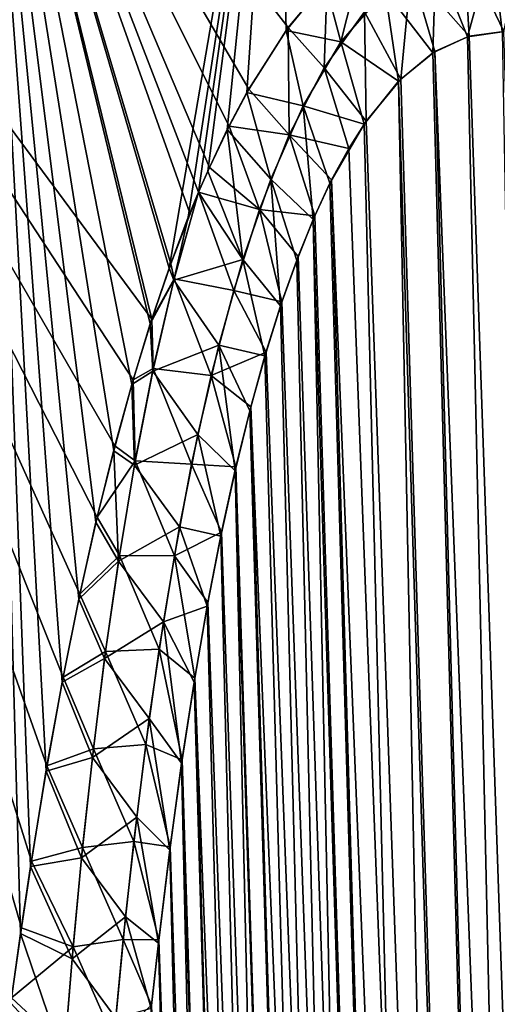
# Model space of a CAD drawing. Header units: metres. Extents: x -109 to 109, y -108 to 40.
# Tile 73 of 216: x -62.15 to -60.05, y -72.45 to -68.13. Entities that reach past the tile are written whole.
import ezdxf

# ---------------------------------------------------------------- set-up
doc = ezdxf.new("R2010")
doc.units = ezdxf.units.M
doc.layers.add('solid_K_24_42_18_000C86_XXX', color=7, linetype='CONTINUOUS')

msp = doc.modelspace()

# ---------------------------------------------------------------- linework, layer by layer
at = {"layer": 'solid_K_24_42_18_000C86_XXX'}
for points in [[(-61.566292, -69.444588, 12.542579), (-62.302097, -66.448959, 11.913454), (-63.781166, -66.448959, 13.481174)], [(-61.648209, -69.710793, 12.765647), (-61.566292, -69.444588, 12.542579), (-63.781166, -66.448959, 13.481174)], [(-61.728222, -70.000473, 12.992556), (-61.648209, -69.710793, 12.765647), (-63.781166, -66.448959, 13.481174)], [(-61.806618, -70.313667, 13.223339), (-61.728222, -70.000473, 12.992556), (-63.781166, -66.448959, 13.481174)], [(-61.882462, -70.652328, 13.457494), (-61.806618, -70.313667, 13.223339), (-63.781166, -66.448959, 13.481174)], [(-61.956303, -71.016014, 13.695107), (-61.882462, -70.652328, 13.457494), (-63.781166, -66.448959, 13.481174)], [(-62.027378, -71.406647, 13.935832), (-61.956303, -71.016014, 13.695107), (-63.781166, -66.448959, 13.481174)], [(-62.09573, -71.824615, 14.179526), (-62.027378, -71.406647, 13.935832), (-63.781166, -66.448959, 13.481174)], [(-62.139839, -72.118698, 14.343597), (-62.09573, -71.824615, 14.179526), (-63.781166, -66.448959, 13.481174)], [(-62.182388, -72.426064, 14.50881), (-62.139839, -72.118698, 14.343597), (-63.781166, -66.448959, 13.481174)], [(-61.489697, -69.21965, -12.341183), (-62.302097, -66.448959, -11.913454), (-61.015034, -66.448959, -10.184624)], [(-62.143196, -72.142235, -14.356441), (-62.185516, -72.449669, -14.521247), (-62.302097, -66.448959, -11.913454)], [(-62.099327, -71.848045, -14.192776), (-62.143196, -72.142235, -14.356441), (-62.302097, -66.448959, -11.913454)], [(-62.031338, -71.42984, -13.94968), (-62.099327, -71.848045, -14.192776), (-62.302097, -66.448959, -11.913454)], [(-61.96064, -71.038879, -13.709541), (-62.031338, -71.42984, -13.94968), (-62.302097, -66.448959, -11.913454)], [(-61.887192, -70.674767, -13.472505), (-61.96064, -71.038879, -13.709541), (-62.302097, -66.448959, -11.913454)], [(-61.811768, -70.335594, -13.238924), (-61.887192, -70.674767, -13.472505), (-62.302097, -66.448959, -11.913454)], [(-61.733807, -70.021797, -13.008717), (-61.811768, -70.335594, -13.238924), (-62.302097, -66.448959, -11.913454)], [(-61.654228, -69.731392, -12.782334), (-61.733807, -70.021797, -13.008717), (-62.302097, -66.448959, -11.913454)], [(-61.572735, -69.46431, -12.55972), (-61.654228, -69.731392, -12.782334), (-62.302097, -66.448959, -11.913454)], [(-61.489697, -69.21965, -12.341183), (-61.572735, -69.46431, -12.55972), (-62.302097, -66.448959, -11.913454)], [(-60.966854, -68.163185, 11.111372), (-60.794716, -67.957924, 10.750093), (-62.302097, -66.448959, 11.913454)], [(-61.139938, -68.433472, 11.494323), (-60.966854, -68.163185, 11.111372), (-62.302097, -66.448959, 11.913454)], [(-61.226665, -68.595322, 11.694138), (-61.139938, -68.433472, 11.494323), (-62.302097, -66.448959, 11.913454)], [(-61.312668, -68.777069, 11.89905), (-61.226665, -68.595322, 11.694138), (-62.302097, -66.448959, 11.913454)], [(-61.360271, -68.885963, 12.014806), (-61.312668, -68.777069, 11.89905), (-62.302097, -66.448959, 11.913454)], [(-61.398449, -68.978287, 12.109157), (-61.360271, -68.885963, 12.014806), (-62.302097, -66.448959, 11.913454)], [(-61.482841, -69.200882, 12.32363), (-61.398449, -68.978287, 12.109157), (-62.302097, -66.448959, 11.913454)], [(-61.566292, -69.444588, 12.542579), (-61.482841, -69.200882, 12.32363), (-62.302097, -66.448959, 11.913454)], [(-61.405685, -68.99614, -12.12711), (-61.489697, -69.21965, -12.341183), (-61.015034, -66.448959, -10.184624)], [(-61.360165, -68.885674, -12.014526), (-61.405685, -68.99614, -12.12711), (-61.015034, -66.448959, -10.184624)], [(-61.320259, -68.794006, -11.917383), (-61.360165, -68.885674, -12.014526), (-61.015034, -66.448959, -10.184624)], [(-61.234596, -68.611244, -11.712785), (-61.320259, -68.794006, -11.917383), (-61.015034, -66.448959, -10.184624)], [(-61.148239, -68.448296, -11.513278), (-61.234596, -68.611244, -11.712785), (-61.015034, -66.448959, -10.184624)], [(-60.975517, -68.17514, -11.130058), (-61.148239, -68.448296, -11.513278), (-61.015034, -66.448959, -10.184624)], [(-60.803234, -67.966576, -10.767463), (-60.975517, -68.17514, -11.130058), (-61.015034, -66.448959, -10.184624)], [(-60.734257, -68.2248, -10.785988), (-60.803234, -67.966576, -10.767463), (-60.631615, -67.81456, -10.423558)], [(-60.540142, -68.001175, -10.372747), (-60.734257, -68.2248, -10.785988), (-60.631615, -67.81456, -10.423558)], [(-60.42527, -67.912346, 10.14303), (-60.170582, -68.200897, 9.769221), (-60.192791, -67.815376, 9.706676)], [(-60.068371, -67.802956, -9.48684), (-60.178669, -68.203323, -9.783966), (-60.316917, -67.854355, -9.935235)], [(-60.192791, -67.815376, 9.706676), (-60.170582, -68.200897, 9.769221), (-60.017929, -68.180771, 9.498561)], [(-60.192791, -67.815376, 9.706676), (-60.017929, -68.180771, 9.498561), (-59.940254, -67.81546, 9.26929)], [(-60.068371, -67.802956, -9.48684), (-60.025311, -68.180893, -9.511346), (-60.178669, -68.203323, -9.783966)], [(-59.804379, -67.854416, -9.047493), (-60.025311, -68.180893, -9.511346), (-60.068371, -67.802956, -9.48684)], [(-60.316917, -67.854355, -9.935235), (-60.329746, -68.273499, -10.067431), (-60.540142, -68.001175, -10.372747)], [(-60.316917, -67.854355, -9.935235), (-60.178669, -68.203323, -9.783966), (-60.329746, -68.273499, -10.067431)], [(-60.630859, -68.093231, 10.561641), (-60.471733, -68.388931, 10.34915), (-60.42527, -67.912346, 10.14303)], [(-60.42527, -67.912346, 10.14303), (-60.471733, -68.388931, 10.34915), (-60.320919, -68.267998, 10.050425)], [(-60.42527, -67.912346, 10.14303), (-60.320919, -68.267998, 10.050425), (-60.170582, -68.200897, 9.769221)], [(-60.808796, -68.339226, 10.954275), (-60.794716, -67.957924, 10.750093), (-60.966854, -68.163185, 11.111372)], [(-60.808796, -68.339226, 10.954275), (-60.630859, -68.093231, 10.561641), (-60.794716, -67.957924, 10.750093)], [(-60.734257, -68.2248, -10.785988), (-60.975517, -68.17514, -11.130058), (-60.803234, -67.966576, -10.767463)], [(-60.540142, -68.001175, -10.372747), (-60.481113, -68.398109, -10.368306), (-60.734257, -68.2248, -10.785988)], [(-60.540142, -68.001175, -10.372747), (-60.329746, -68.273499, -10.067431), (-60.481113, -68.398109, -10.368306)], [(-60.808796, -68.339226, 10.954275), (-60.623856, -68.573921, 10.669916), (-60.630859, -68.093231, 10.561641)], [(-60.630859, -68.093231, 10.561641), (-60.623856, -68.573921, 10.669916), (-60.471733, -68.388931, 10.34915)], [(-60.961502, -68.633453, 11.318887), (-60.966854, -68.163185, 11.111372), (-61.139938, -68.433472, 11.494323)], [(-60.961502, -68.633453, 11.318887), (-60.808796, -68.339226, 10.954275), (-60.966854, -68.163185, 11.111372)], [(-60.90073, -68.506119, -11.17041), (-61.148239, -68.448296, -11.513278), (-60.975517, -68.17514, -11.130058)], [(-60.734257, -68.2248, -10.785988), (-60.90073, -68.506119, -11.17041), (-60.975517, -68.17514, -11.130058)], [(-59.408573, -102.810715, -10.906762), (-60.329746, -68.273499, -10.067431), (-60.178669, -68.203323, -9.783966)], [(-58.977177, -102.831841, 10.116003), (-60.170582, -68.200897, 9.769221), (-60.320919, -68.267998, 10.050425)], [(-59.408573, -102.810715, -10.906762), (-60.178669, -68.203323, -9.783966), (-60.025311, -68.180893, -9.511346)], [(-58.977177, -102.831841, 10.116003), (-60.017929, -68.180771, 9.498561), (-60.170582, -68.200897, 9.769221)], [(-60.734257, -68.2248, -10.785988), (-60.632824, -68.586609, -10.689469), (-60.90073, -68.506119, -11.17041)], [(-60.734257, -68.2248, -10.785988), (-60.481113, -68.398109, -10.368306), (-60.632824, -68.586609, -10.689469)], [(-59.408573, -102.810715, -10.906762), (-60.481113, -68.398109, -10.368306), (-60.329746, -68.273499, -10.067431)], [(-59.408455, -102.81073, 10.906535), (-60.320919, -68.267998, 10.050425), (-60.471733, -68.388931, 10.34915)], [(-59.408455, -102.81073, 10.906535), (-58.977177, -102.831841, 10.116003), (-60.320919, -68.267998, 10.050425)], [(-60.961502, -68.633453, 11.318887), (-60.700092, -68.693405, 10.839007), (-60.808796, -68.339226, 10.954275)], [(-60.808796, -68.339226, 10.954275), (-60.700092, -68.693405, 10.839007), (-60.623856, -68.573921, 10.669916)], [(-59.408455, -102.81073, 10.906535), (-60.471733, -68.388931, 10.34915), (-60.623856, -68.573921, 10.669916)], [(-60.961502, -68.633453, 11.318887), (-61.139938, -68.433472, 11.494323), (-61.226665, -68.595322, 11.694138)], [(-59.801685, -102.747047, -11.718625), (-60.632824, -68.586609, -10.689469), (-60.481113, -68.398109, -10.368306)], [(-59.408573, -102.810715, -10.906762), (-59.801685, -102.747047, -11.718625), (-60.481113, -68.398109, -10.368306)], [(-61.043152, -68.828896, -11.526365), (-61.234596, -68.611244, -11.712785), (-61.148239, -68.448296, -11.513278)], [(-60.90073, -68.506119, -11.17041), (-61.043152, -68.828896, -11.526365), (-61.148239, -68.448296, -11.513278)], [(-60.90073, -68.506119, -11.17041), (-60.856686, -69.006462, -11.206781), (-61.043152, -68.828896, -11.526365)], [(-60.90073, -68.506119, -11.17041), (-60.632824, -68.586609, -10.689469), (-60.783047, -68.847137, -11.030178)], [(-60.90073, -68.506119, -11.17041), (-60.783047, -68.847137, -11.030178), (-60.856686, -69.006462, -11.206781)], [(-61.092785, -68.962547, 11.657287), (-61.226665, -68.595322, 11.694138), (-61.312668, -68.777069, 11.89905)], [(-61.092785, -68.962547, 11.657287), (-60.961502, -68.633453, 11.318887), (-61.226665, -68.595322, 11.694138)], [(-59.801685, -102.747047, -11.718625), (-60.783047, -68.847137, -11.030178), (-60.632824, -68.586609, -10.689469)], [(-59.408455, -102.81073, 10.906535), (-60.623856, -68.573921, 10.669916), (-60.700092, -68.693405, 10.839007)], [(-61.165539, -69.182121, -11.856817), (-61.320259, -68.794006, -11.917383), (-61.234596, -68.611244, -11.712785)], [(-61.043152, -68.828896, -11.526365), (-61.165539, -69.182121, -11.856817), (-61.234596, -68.611244, -11.712785)], [(-61.092785, -68.962547, 11.657287), (-60.849899, -68.990654, 11.190207), (-60.961502, -68.633453, 11.318887)], [(-60.961502, -68.633453, 11.318887), (-60.849899, -68.990654, 11.190207), (-60.775467, -68.832336, 11.012405)], [(-60.961502, -68.633453, 11.318887), (-60.775467, -68.832336, 11.012405), (-60.700092, -68.693405, 10.839007)], [(-59.408455, -102.81073, 10.906535), (-60.700092, -68.693405, 10.839007), (-60.775467, -68.832336, 11.012405)], [(-61.092785, -68.962547, 11.657287), (-61.312668, -68.777069, 11.89905), (-61.360271, -68.885963, 12.014806)], [(-61.165539, -69.182121, -11.856817), (-61.360165, -68.885674, -12.014526), (-61.320259, -68.794006, -11.917383)], [(-61.043152, -68.828896, -11.526365), (-60.999729, -69.385178, -11.570947), (-61.165539, -69.182121, -11.856817)], [(-61.043152, -68.828896, -11.526365), (-60.856686, -69.006462, -11.206781), (-60.929073, -69.185532, -11.387313)], [(-61.043152, -68.828896, -11.526365), (-60.929073, -69.185532, -11.387313), (-60.999729, -69.385178, -11.570947)], [(-59.801685, -102.747047, -11.718625), (-60.856686, -69.006462, -11.206781), (-60.783047, -68.847137, -11.030178)], [(-59.80162, -102.747063, 11.718479), (-60.775467, -68.832336, 11.012405), (-60.849899, -68.990654, 11.190207)], [(-59.80162, -102.747063, 11.718479), (-59.408455, -102.81073, 10.906535), (-60.775467, -68.832336, 11.012405)], [(-61.482841, -69.200882, 12.32363), (-61.360271, -68.885963, 12.014806), (-61.398449, -68.978287, 12.109157)], [(-61.467537, -69.26693, 12.336576), (-61.360271, -68.885963, 12.014806), (-61.482841, -69.200882, 12.32363)], [(-61.468941, -69.272438, -12.340981), (-61.405685, -68.99614, -12.12711), (-61.360165, -68.885674, -12.014526)], [(-61.165539, -69.182121, -11.856817), (-61.468941, -69.272438, -12.340981), (-61.360165, -68.885674, -12.014526)], [(-61.206165, -69.317642, 11.972345), (-61.360271, -68.885963, 12.014806), (-61.467537, -69.26693, 12.336576)], [(-61.206165, -69.317642, 11.972345), (-61.092785, -68.962547, 11.657287), (-61.360271, -68.885963, 12.014806)], [(-61.468941, -69.272438, -12.340981), (-61.489697, -69.21965, -12.341183), (-61.405685, -68.99614, -12.12711)], [(-61.206165, -69.317642, 11.972345), (-60.994095, -69.368141, 11.555996), (-61.092785, -68.962547, 11.657287)], [(-61.092785, -68.962547, 11.657287), (-60.994095, -69.368141, 11.555996), (-60.922821, -69.169266, 11.371437)], [(-61.092785, -68.962547, 11.657287), (-60.922821, -69.169266, 11.371437), (-60.849899, -68.990654, 11.190207)], [(-59.80162, -102.747063, 11.718479), (-60.849899, -68.990654, 11.190207), (-60.922821, -69.169266, 11.371437)], [(-60.155937, -102.640434, -12.551116), (-60.929073, -69.185532, -11.387313), (-60.856686, -69.006462, -11.206781)], [(-59.801685, -102.747047, -11.718625), (-60.155937, -102.640434, -12.551116), (-60.856686, -69.006462, -11.206781)], [(-59.80162, -102.747063, 11.718479), (-60.922821, -69.169266, 11.371437), (-60.994095, -69.368141, 11.555996)], [(-61.467537, -69.26693, 12.336576), (-61.482841, -69.200882, 12.32363), (-61.566292, -69.444588, 12.542579)], [(-61.165539, -69.182121, -11.856817), (-61.271366, -69.557762, -12.16495), (-61.468941, -69.272438, -12.340981)], [(-61.165539, -69.182121, -11.856817), (-61.068596, -69.605354, -11.757725), (-61.271366, -69.557762, -12.16495)], [(-61.165539, -69.182121, -11.856817), (-60.999729, -69.385178, -11.570947), (-61.068596, -69.605354, -11.757725)], [(-60.155937, -102.640434, -12.551116), (-60.999729, -69.385178, -11.570947), (-60.929073, -69.185532, -11.387313)], [(-61.468941, -69.272438, -12.340981), (-61.572735, -69.46431, -12.55972), (-61.489697, -69.21965, -12.341183)], [(-61.561893, -69.672997, -12.643337), (-61.572735, -69.46431, -12.55972), (-61.468941, -69.272438, -12.340981)], [(-61.559441, -69.661217, 12.634946), (-61.467537, -69.26693, 12.336576), (-61.566292, -69.444588, 12.542579)], [(-61.271366, -69.557762, -12.16495), (-61.561893, -69.672997, -12.643337), (-61.468941, -69.272438, -12.340981)], [(-61.30476, -69.69207, 12.26715), (-61.467537, -69.26693, 12.336576), (-61.559441, -69.661217, 12.634946)], [(-61.30476, -69.69207, 12.26715), (-61.206165, -69.317642, 11.972345), (-61.467537, -69.26693, 12.336576)], [(-61.30476, -69.69207, 12.26715), (-61.06348, -69.588257, 11.743578), (-61.206165, -69.317642, 11.972345)], [(-61.206165, -69.317642, 11.972345), (-61.06348, -69.588257, 11.743578), (-60.994095, -69.368141, 11.555996)], [(-60.155937, -102.640434, -12.551116), (-61.068596, -69.605354, -11.757725), (-60.999729, -69.385178, -11.570947)], [(-59.80162, -102.747063, 11.718479), (-60.994095, -69.368141, 11.555996), (-61.06348, -69.588257, 11.743578)], [(-61.561893, -69.672997, -12.643337), (-61.654228, -69.731392, -12.782334), (-61.572735, -69.46431, -12.55972)], [(-61.559441, -69.661217, 12.634946), (-61.566292, -69.444588, 12.542579), (-61.648209, -69.710793, 12.765647)], [(-61.271366, -69.557762, -12.16495), (-61.363434, -69.950607, -12.453768), (-61.561893, -69.672997, -12.643337)], [(-61.271366, -69.557762, -12.16495), (-61.2001, -70.110558, -12.139552), (-61.363434, -69.950607, -12.453768)], [(-61.271366, -69.557762, -12.16495), (-61.068596, -69.605354, -11.757725), (-61.135406, -69.84716, -11.947262)], [(-61.271366, -69.557762, -12.16495), (-61.135406, -69.84716, -11.947262), (-61.2001, -70.110558, -12.139552)], [(-61.30476, -69.69207, 12.26715), (-61.130867, -69.829735, 11.934097), (-61.06348, -69.588257, 11.743578)], [(-59.80162, -102.747063, 11.718479), (-61.06348, -69.588257, 11.743578), (-61.130867, -69.829735, 11.934097)], [(-60.155937, -102.640434, -12.551116), (-61.135406, -69.84716, -11.947262), (-61.068596, -69.605354, -11.757725)], [(-61.642414, -70.085083, -12.926606), (-61.654228, -69.731392, -12.782334), (-61.561893, -69.672997, -12.643337)], [(-61.63916, -70.066925, 12.914635), (-61.559441, -69.661217, 12.634946), (-61.648209, -69.710793, 12.765647)], [(-61.363434, -69.950607, -12.453768), (-61.642414, -70.085083, -12.926606), (-61.561893, -69.672997, -12.643337)], [(-61.390926, -70.081642, 12.544283), (-61.559441, -69.661217, 12.634946), (-61.63916, -70.066925, 12.914635)], [(-61.390926, -70.081642, 12.544283), (-61.30476, -69.69207, 12.26715), (-61.559441, -69.661217, 12.634946)], [(-61.642414, -70.085083, -12.926606), (-61.733807, -70.021797, -13.008717), (-61.654228, -69.731392, -12.782334)], [(-61.63916, -70.066925, 12.914635), (-61.648209, -69.710793, 12.765647), (-61.728222, -70.000473, 12.992556)], [(-61.390926, -70.081642, 12.544283), (-61.196075, -70.093361, 12.12733), (-61.30476, -69.69207, 12.26715)], [(-61.30476, -69.69207, 12.26715), (-61.196075, -70.093361, 12.12733), (-61.130867, -69.829735, 11.934097)], [(-60.155937, -102.640434, -12.551116), (-61.2001, -70.110558, -12.139552), (-61.135406, -69.84716, -11.947262)], [(-60.15591, -102.640442, 12.551044), (-61.130867, -69.829735, 11.934097), (-61.196075, -70.093361, 12.12733)], [(-60.15591, -102.640442, 12.551044), (-59.80162, -102.747063, 11.718479), (-61.130867, -69.829735, 11.934097)], [(-61.363434, -69.950607, -12.453768), (-61.444012, -70.356728, -12.725855), (-61.642414, -70.085083, -12.926606)], [(-61.363434, -69.950607, -12.453768), (-61.262497, -70.39666, -12.33439), (-61.444012, -70.356728, -12.725855)], [(-61.363434, -69.950607, -12.453768), (-61.2001, -70.110558, -12.139552), (-61.262497, -70.39666, -12.33439)], [(-61.712479, -70.506454, -13.193334), (-61.811768, -70.335594, -13.238924), (-61.733807, -70.021797, -13.008717)], [(-61.63916, -70.066925, 12.914635), (-61.728222, -70.000473, 12.992556), (-61.806618, -70.313667, 13.223339)], [(-61.712479, -70.506454, -13.193334), (-61.733807, -70.021797, -13.008717), (-61.642414, -70.085083, -12.926606)], [(-61.708717, -70.481606, 13.178269), (-61.63916, -70.066925, 12.914635), (-61.806618, -70.313667, 13.223339)], [(-61.466682, -70.483017, 12.806097), (-61.63916, -70.066925, 12.914635), (-61.708717, -70.481606, 13.178269)], [(-61.466682, -70.483017, 12.806097), (-61.390926, -70.081642, 12.544283), (-61.63916, -70.066925, 12.914635)], [(-61.444012, -70.356728, -12.725855), (-61.712479, -70.506454, -13.193334), (-61.642414, -70.085083, -12.926606)], [(-61.466682, -70.483017, 12.806097), (-61.258976, -70.379463, 12.323109), (-61.390926, -70.081642, 12.544283)], [(-61.390926, -70.081642, 12.544283), (-61.258976, -70.379463, 12.323109), (-61.196075, -70.093361, 12.12733)], [(-60.470486, -102.49028, -13.403612), (-61.262497, -70.39666, -12.33439), (-61.2001, -70.110558, -12.139552)], [(-60.15591, -102.640442, 12.551044), (-61.196075, -70.093361, 12.12733), (-61.258976, -70.379463, 12.323109)], [(-60.155937, -102.640434, -12.551116), (-60.470486, -102.49028, -13.403612), (-61.2001, -70.110558, -12.139552)], [(-61.712479, -70.506454, -13.193334), (-61.887192, -70.674767, -13.472505), (-61.811768, -70.335594, -13.238924)], [(-61.708717, -70.481606, 13.178269), (-61.806618, -70.313667, 13.223339), (-61.882462, -70.652328, 13.457494)], [(-61.444012, -70.356728, -12.725855), (-61.514797, -70.773582, -12.983263), (-61.712479, -70.506454, -13.193334)], [(-61.444012, -70.356728, -12.725855), (-61.322544, -70.705429, -12.531752), (-61.514797, -70.773582, -12.983263)], [(-61.466682, -70.483017, 12.806097), (-61.319469, -70.688721, 12.521388), (-61.258976, -70.379463, 12.323109)], [(-61.444012, -70.356728, -12.725855), (-61.262497, -70.39666, -12.33439), (-61.322544, -70.705429, -12.531752)], [(-60.15591, -102.640442, 12.551044), (-61.258976, -70.379463, 12.323109), (-61.319469, -70.688721, 12.521388)], [(-60.470486, -102.49028, -13.403612), (-61.322544, -70.705429, -12.531752), (-61.262497, -70.39666, -12.33439)], [(-61.773785, -70.935188, -13.445819), (-61.887192, -70.674767, -13.472505), (-61.712479, -70.506454, -13.193334)], [(-61.769619, -70.903633, 13.427859), (-61.708717, -70.481606, 13.178269), (-61.882462, -70.652328, 13.457494)], [(-61.514797, -70.773582, -12.983263), (-61.773785, -70.935188, -13.445819), (-61.712479, -70.506454, -13.193334)], [(-61.533489, -70.89402, 13.054375), (-61.708717, -70.481606, 13.178269), (-61.769619, -70.903633, 13.427859)], [(-61.533489, -70.89402, 13.054375), (-61.466682, -70.483017, 12.806097), (-61.708717, -70.481606, 13.178269)], [(-61.533489, -70.89402, 13.054375), (-61.377441, -71.021805, 12.72204), (-61.466682, -70.483017, 12.806097)], [(-61.466682, -70.483017, 12.806097), (-61.377441, -71.021805, 12.72204), (-61.319469, -70.688721, 12.521388)], [(-61.773785, -70.935188, -13.445819), (-61.96064, -71.038879, -13.709541), (-61.887192, -70.674767, -13.472505)], [(-61.769619, -70.903633, 13.427859), (-61.882462, -70.652328, 13.457494), (-61.956303, -71.016014, 13.695107)], [(-61.514797, -70.773582, -12.983263), (-61.322544, -70.705429, -12.531752), (-61.3801, -71.03817, -12.731528)], [(-60.470486, -102.49028, -13.403612), (-61.3801, -71.03817, -12.731528), (-61.322544, -70.705429, -12.531752)], [(-60.15591, -102.640442, 12.551044), (-61.319469, -70.688721, 12.521388), (-61.377441, -71.021805, 12.72204)], [(-61.514797, -70.773582, -12.983263), (-61.577267, -71.199028, -13.22782), (-61.773785, -70.935188, -13.445819)], [(-61.514797, -70.773582, -12.983263), (-61.435108, -71.394905, -12.933696), (-61.577267, -71.199028, -13.22782)], [(-61.514797, -70.773582, -12.983263), (-61.3801, -71.03817, -12.731528), (-61.435108, -71.394905, -12.933696)], [(-61.592625, -71.312866, 13.290718), (-61.533489, -70.89402, 13.054375), (-61.769619, -70.903633, 13.427859)], [(-61.592625, -71.312866, 13.290718), (-61.432827, -71.379196, 12.925053), (-61.533489, -70.89402, 13.054375)], [(-61.533489, -70.89402, 13.054375), (-61.432827, -71.379196, 12.925053), (-61.377441, -71.021805, 12.72204)], [(-61.827522, -71.370087, -13.685685), (-61.96064, -71.038879, -13.709541), (-61.773785, -70.935188, -13.445819)], [(-61.823154, -71.331642, 13.665185), (-61.769619, -70.903633, 13.427859), (-61.956303, -71.016014, 13.695107)], [(-61.577267, -71.199028, -13.22782), (-61.827522, -71.370087, -13.685685), (-61.773785, -70.935188, -13.445819)], [(-61.592625, -71.312866, 13.290718), (-61.769619, -70.903633, 13.427859), (-61.823154, -71.331642, 13.665185)], [(-61.823154, -71.331642, 13.665185), (-61.956303, -71.016014, 13.695107), (-62.027378, -71.406647, 13.935832)], [(-60.470482, -102.49028, 13.403603), (-61.377441, -71.021805, 12.72204), (-61.432827, -71.379196, 12.925053)], [(-60.470482, -102.49028, 13.403603), (-60.15591, -102.640442, 12.551044), (-61.377441, -71.021805, 12.72204)], [(-61.827522, -71.370087, -13.685685), (-62.031338, -71.42984, -13.94968), (-61.96064, -71.038879, -13.709541)], [(-60.470486, -102.49028, -13.403612), (-61.435108, -71.394905, -12.933696), (-61.3801, -71.03817, -12.731528)], [(-61.577267, -71.199028, -13.22782), (-61.632473, -71.631691, -13.460868), (-61.827522, -71.370087, -13.685685)], [(-61.577267, -71.199028, -13.22782), (-61.48745, -71.777077, -13.13817), (-61.632473, -71.631691, -13.460868)], [(-61.577267, -71.199028, -13.22782), (-61.435108, -71.394905, -12.933696), (-61.48745, -71.777077, -13.13817)], [(-61.870251, -71.764763, 13.891521), (-61.823154, -71.331642, 13.665185), (-62.027378, -71.406647, 13.935832)], [(-61.645073, -71.738274, 13.516379), (-61.823154, -71.331642, 13.665185), (-61.870251, -71.764763, 13.891521)], [(-61.645073, -71.738274, 13.516379), (-61.592625, -71.312866, 13.290718), (-61.823154, -71.331642, 13.665185)], [(-61.645073, -71.738274, 13.516379), (-61.485504, -71.76207, 13.130342), (-61.592625, -71.312866, 13.290718)], [(-61.592625, -71.312866, 13.290718), (-61.485504, -71.76207, 13.130342), (-61.432827, -71.379196, 12.925053)], [(-61.874737, -71.810127, -13.914393), (-62.031338, -71.42984, -13.94968), (-61.827522, -71.370087, -13.685685)], [(-61.632473, -71.631691, -13.460868), (-61.874737, -71.810127, -13.914393), (-61.827522, -71.370087, -13.685685)], [(-61.870251, -71.764763, 13.891521), (-62.027378, -71.406647, 13.935832), (-62.09573, -71.824615, 14.179526)], [(-60.744411, -102.295357, -14.275787), (-61.48745, -71.777077, -13.13817), (-61.435108, -71.394905, -12.933696)], [(-60.470482, -102.49028, 13.403603), (-61.432827, -71.379196, 12.925053), (-61.485504, -71.76207, 13.130342)], [(-60.470486, -102.49028, -13.403612), (-60.744411, -102.295357, -14.275787), (-61.435108, -71.394905, -12.933696)], [(-61.874737, -71.810127, -13.914393), (-62.099327, -71.848045, -14.192776), (-62.031338, -71.42984, -13.94968)], [(-61.632473, -71.631691, -13.460868), (-61.681377, -72.070366, -13.683656), (-61.874737, -71.810127, -13.914393)], [(-61.632473, -71.631691, -13.460868), (-61.53706, -72.184906, -13.344921), (-61.681377, -72.070366, -13.683656)], [(-61.632473, -71.631691, -13.460868), (-61.48745, -71.777077, -13.13817), (-61.53706, -72.184906, -13.344921)], [(-61.911739, -72.202194, 14.108055), (-61.870251, -71.764763, 13.891521), (-62.09573, -71.824615, 14.179526)], [(-61.691628, -72.169266, 13.7324), (-61.870251, -71.764763, 13.891521), (-61.911739, -72.202194, 14.108055)], [(-61.691628, -72.169266, 13.7324), (-61.645073, -71.738274, 13.516379), (-61.870251, -71.764763, 13.891521)], [(-61.691628, -72.169266, 13.7324), (-61.535427, -72.170631, 13.337885), (-61.645073, -71.738274, 13.516379)], [(-61.645073, -71.738274, 13.516379), (-61.535427, -72.170631, 13.337885), (-61.485504, -71.76207, 13.130342)], [(-60.470482, -102.49028, 13.403603), (-61.485504, -71.76207, 13.130342), (-61.535427, -72.170631, 13.337885)], [(-60.744411, -102.295357, -14.275787), (-61.53706, -72.184906, -13.344921), (-61.48745, -71.777077, -13.13817)], [(-61.916256, -72.254532, -14.133118), (-62.143196, -72.142235, -14.356441), (-62.099327, -71.848045, -14.192776)], [(-61.911739, -72.202194, 14.108055), (-62.09573, -71.824615, 14.179526), (-62.139839, -72.118698, 14.343597)], [(-61.916256, -72.254532, -14.133118), (-62.099327, -71.848045, -14.192776), (-61.874737, -71.810127, -13.914393)], [(-61.681377, -72.070366, -13.683656), (-61.916256, -72.254532, -14.133118), (-61.874737, -71.810127, -13.914393)], [(-61.681377, -72.070366, -13.683656), (-61.724712, -72.514168, -13.897148), (-61.916256, -72.254532, -14.133118)], [(-61.681377, -72.070366, -13.683656), (-61.568562, -72.471695, -13.483983), (-61.724712, -72.514168, -13.897148)], [(-61.681377, -72.070366, -13.683656), (-61.53706, -72.184906, -13.344921), (-61.568562, -72.471695, -13.483983)], [(-61.952717, -72.702751, -14.342755), (-62.185516, -72.449669, -14.521247), (-62.143196, -72.142235, -14.356441)], [(-61.911739, -72.202194, 14.108055), (-62.139839, -72.118698, 14.343597), (-62.182388, -72.426064, 14.50881)], [(-61.952717, -72.702751, -14.342755), (-62.143196, -72.142235, -14.356441), (-61.916256, -72.254532, -14.133118)], [(-61.733006, -72.604988, 13.939721), (-61.691628, -72.169266, 13.7324), (-61.911739, -72.202194, 14.108055)], [(-61.733006, -72.604988, 13.939721), (-61.567101, -72.458321, 13.477447), (-61.691628, -72.169266, 13.7324)], [(-61.691628, -72.169266, 13.7324), (-61.567101, -72.458321, 13.477447), (-61.535427, -72.170631, 13.337885)], [(-60.744411, -102.295357, -14.275787), (-61.568562, -72.471695, -13.483983), (-61.53706, -72.184906, -13.344921)], [(-60.470482, -102.49028, 13.403603), (-61.535427, -72.170631, 13.337885), (-61.567101, -72.458321, 13.477447)], [(-61.94828, -72.643349, 14.315717), (-61.911739, -72.202194, 14.108055), (-62.182388, -72.426064, 14.50881)], [(-61.733006, -72.604988, 13.939721), (-61.911739, -72.202194, 14.108055), (-61.94828, -72.643349, 14.315717)], [(-61.724712, -72.514168, -13.897148), (-61.952717, -72.702751, -14.342755), (-61.916256, -72.254532, -14.133118)], [(-61.94828, -72.643349, 14.315717), (-62.182388, -72.426064, 14.50881), (-62.219006, -72.710854, 14.656785)], [(-61.952717, -72.702751, -14.342755), (-62.21896, -72.710579, -14.656631), (-62.185516, -72.449669, -14.521247)]]:
    msp.add_3dface(points, dxfattribs=at)

doc.saveas('drawing.dxf')
